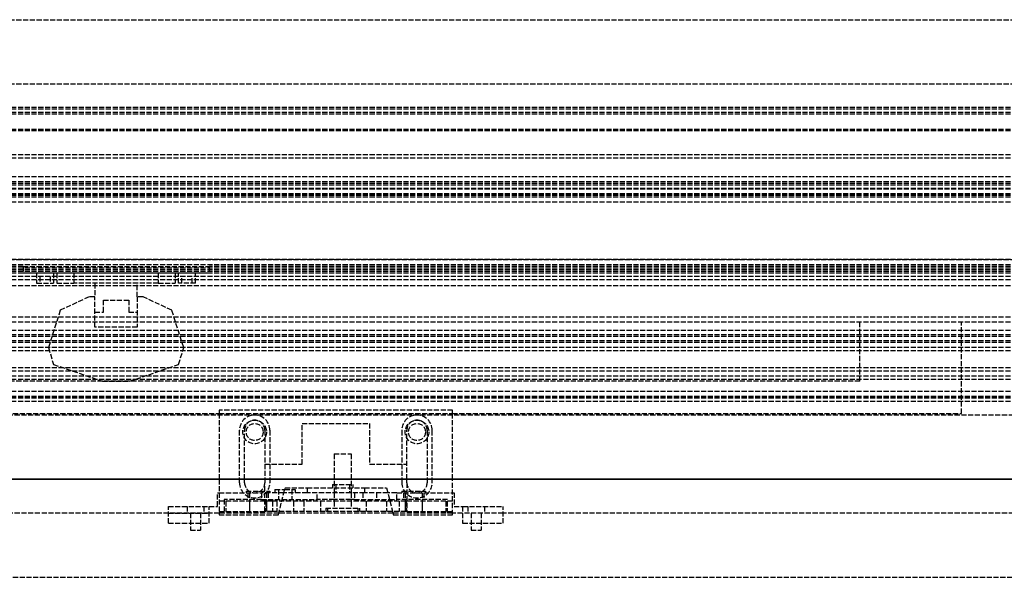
# Model space of a CAD drawing. Header units: millimetres. Extents: x 0 to 2538, y 0 to 599.
# Tile 13 of 18: x 1630 to 1921, y 0 to 165. Entities that reach past the tile are written whole.
import ezdxf

# ---------------------------------------------------------------- set-up
doc = ezdxf.new("R2010")
doc.units = ezdxf.units.MM
doc.header["$LTSCALE"] = 10
doc.linetypes.add('ALLCAD_Strich', pattern=[0.2, 0.15, -0.05])
doc.layers.add('BESCH_KONT_sich_schn_ansi_2d', color=40, linetype='Continuous')
doc.layers.add('BESCH_KONT_sich_schn_grun_2d', color=10, linetype='Continuous')

msp = doc.modelspace()

# ---------------------------------------------------------------- linework, layer by layer
at = {"layer": 'BESCH_KONT_sich_schn_ansi_2d', "linetype": 'ALLCAD_Strich'}
for p, q in [((0, 29, 2102), (2538, 29, 2102)), ((0, 29, 2202), (2538, 29, 2202)), ((0, 29, 2121), (2538, 29, 2121)), ((2519, 29), (19, 29)), ((2519, 29, 2098.5), (19, 29, 2098.5)), ((2519, 29, 46), (19, 29, 46)), ((2519, 29, 53.59), (19, 29, 53.59)), ((2519, 29, 60), (19, 29, 60)), ((2519, 29, 59), (19, 29, 59)), ((2416.5, 29, 41.5), (19, 29, 41.5)), ((2519, 29, 39.5), (19, 29, 39.5)), ((2519, 29, 58.5), (19, 29, 58.5)), ((2519, 29, 48), (19, 29, 48)), ((2519, 29, 45), (19, 29, 45)), ((2519, 29, 54), (19, 29, 54)), ((2519, 29, 50), (19, 29, 50)), ((2519, 29, 53.5), (19, 29, 53.5)), ((2519, 29, 54.5), (19, 29, 54.5)), ((2519, 29, 62), (19, 29, 62)), ((19, 29, 73), (2519, 29, 73)), ((19, 29, 79), (2519, 29, 79)), ((19, 29, 2087), (2519, 29, 2087)), ((2519, 29, 2045.5), (19, 29, 2045.5)), ((2519, 29, 2036.5), (19, 29, 2036.5)), ((2519, 29, 2037.5), (19, 29, 2037.5)), ((2519, 29, 2040), (19, 29, 2040)), ((2519, 29, 2122), (19, 29, 2122)), ((2519, 29, 2122.5), (19, 29, 2122.5)), ((2519, 29, 2121.55), (19, 29, 2121.55)), ((2519, 29, 2101.5), (19, 29, 2101.5)), ((2519, 29, 2100), (19, 29, 2100)), ((2519, 29, 2079), (19, 29, 2079)), ((2519, 29, 2046.5), (19, 29, 2046.5)), ((2519, 29, 2043), (19, 29, 2043)), ((2519, 29, 2044), (19, 29, 2044)), ((1264, 29, 32), (2519, 29, 32)), ((1264, 29, 2080), (2519, 29, 2080)), ((1273, 29, 73.5), (2524.5, 29, 73.5)), ((2524.5, 29, 2086.5), (1273, 29, 2086.5)), ((1406, 29, 2097.5), (1689, 29, 2097.5)), ((1691, 29, 2083.5), (1408.5, 29, 2083.5)), ((1689, 29, 2096), (1408.5, 29, 2096)), ((1878.5, 29, 2092.5), (1438.5, 29, 2092.5)), ((1878.5, 29, 2087.5), (1438.5, 29, 2087.5)), ((2344, 29, 31), (1439, 29, 31)), ((2344, 29, 29), (1439, 29, 29)), ((1674, 29, 2081), (1617, 29, 2081)), ((2375, 29, 2078), (1629, 29, 2078)), ((1631, 29, 2083.5), (1631, 29, 2081)), ((1631, 29, 2097.5), (1631, 29, 2083.5)), ((1631, 29, 2081), (1631, 29, 2079)), ((1631, 29, 2079), (1686, 29, 2079)), ((1636, 29, 2088.26), (1636.01, 29, 2088.26)), ((1636, 29, 2088.26), (1636.01, 29, 2088.26)), ((1636, 29, 2088.26), (1636.01, 29, 2088.26)), ((1636, 29, 2088.26), (1636, 29, 2088.26)), ((1636, 29, 2088.26), (1636.01, 29, 2088.26)), ((1636, 29, 2088.26), (1636.01, 29, 2088.26)), ((1636, 29, 2088.26), (1636.01, 29, 2088.26)), ((1636, 29, 2088.25), (1636.01, 29, 2088.25)), ((1636, 29, 2088.26), (1636, 29, 2088.25)), ((1636, 29, 2088.26), (1636.01, 29, 2088.26)), ((1636, 29, 2088.26), (1636, 29, 2088.26)), ((1636, 29, 2088.24), (1636.01, 29, 2088.24)), ((1636, 29, 2088.24), (1636.01, 29, 2088.24)), ((1636, 29, 2088.25), (1636.01, 29, 2088.25)), ((1636, 29, 2088.24), (1636, 29, 2088.25)), ((1636, 29, 2088.24), (1636.01, 29, 2088.24)), ((1636, 29, 2088.24), (1636.01, 29, 2088.24)), ((1636, 29, 2088.24), (1636.01, 29, 2088.24)), ((1636, 29, 2088.24), (1636.01, 29, 2088.24)), ((1636, 29, 2088.24), (1636, 29, 2088.24)), ((1636, 29, 2088.24), (1636.01, 29, 2088.24)), ((1636, 29, 2088.24), (1636, 29, 2088.24)), ((1636.01, 29, 2088.25), (1636, 29, 2088.25)), ((1636, 29, 2088.25), (1636.01, 29, 2088.25)), ((1636, 29, 2088.25), (1636.01, 29, 2088.25)), ((1636, 29, 2088.25), (1636, 29, 2088.25)), ((1636, 29, 2088.25), (1636.01, 29, 2088.25)), ((1636, 29, 2088.25), (1636.01, 29, 2088.25)), ((1636, 29, 2088.25), (1636.01, 29, 2088.25)), ((1636, 29, 2088.25), (1636.01, 29, 2088.25)), ((1636, 29, 2088.25), (1636, 29, 2088.25)), ((1636.01, 29, 2088.26), (1636.01, 29, 2088.26)), ((1636.01, 29, 2088.26), (1636.01, 29, 2088.26)), ((1636.01, 29, 2088.26), (1636.01, 29, 2088.25)), ((1636.01, 29, 2088.24), (1636.01, 29, 2088.25)), ((1636.01, 29, 2088.24), (1636.01, 29, 2088.24)), ((1636.01, 29, 2088.24), (1636.01, 29, 2088.24)), ((1636.01, 29, 2088.25), (1636.01, 29, 2088.25)), ((1636.01, 29, 2088.25), (1636.01, 29, 2088.25)), ((1638.5, 29, 2087.5), (1638.5, 29, 2092.5)), ((1640, 29, 2087.5), (1640, 29, 2092.5)), ((1642, 29, 2087.5), (1642, 29, 2092.5)), ((1646, 29, 2083.25), (1671, 29, 2083.25)), ((1671, 29, 2093.25), (1646, 29, 2093.25)), ((1650.5, 29, 2087.5), (1650.5, 29, 2092.5)), ((1652.25, 29, 2087.5), (1652.25, 29, 2092.5)), ((1654.75, 29, 2084.75), (1652.25, 29, 2084.75)), ((1652.25, 29, 2091.75), (1654.75, 29, 2091.75)), ((1652.25, 29, 2087.5), (1652.25, 29, 2084.75)), ((1654.5, 29, 2087.5), (1662.5, 29, 2087.5)), ((1654.5, 29, 2092.5), (1662.5, 29, 2092.5)), ((1654.5, 29, 2087.5), (1654.5, 29, 2092.5)), ((1654.75, 29, 2091.75), (1662.25, 29, 2091.75)), ((1662.25, 29, 2084.75), (1654.75, 29, 2084.75)), ((1654.75, 29, 2084.75), (1654.75, 29, 2091.75)), ((1662.25, 29, 2091.75), (1662.25, 29, 2084.75)), ((1664.75, 29, 2084.75), (1662.25, 29, 2084.75)), ((1662.25, 29, 2091.75), (1664.75, 29, 2091.75)), ((1662.5, 29, 2087.5), (1662.5, 29, 2092.5)), ((1664.75, 29, 2087.5), (1664.75, 29, 2092.5)), ((1664.75, 29, 2087.5), (1664.75, 29, 2084.75)), ((1666.5, 29, 2087.5), (1666.5, 29, 2092.5)), ((1674, 29, 2082), (1686, 29, 2082)), ((1674, 29, 2080), (1674, 29, 2082)), ((1674, 29, 2030), (1674, 29, 2080)), ((1674, 29, 2030), (1690.5, 29, 2030)), ((1686, 29, 2081), (1674, 29, 2081)), ((1675, 29, 2087.5), (1675, 29, 2092.5)), ((1677, 29, 2087.5), (1677, 29, 2092.5)), ((1678.5, 29, 2087.5), (1678.5, 29, 2092.5)), ((1686, 29, 2080), (1686, 29, 2082)), ((1686, 29, 2082), (1686, 29, 2083.5)), ((1691, 29, 2081), (1686, 29, 2081)), ((1686, 29, 2079), (1686, 29, 2080)), ((1686, 29, 2083.5), (1686, 29, 2097.5)), ((1688.5, 29, 2030), (1688.5, 29, 2080)), ((1689, 29, 2096), (1706.5, 29, 2096)), ((1689, 29, 2096), (1689, 29, 2097.5)), ((1689, 29, 2097.5), (1706.5, 29, 2097.5)), ((1689, 29, 2094), (1702.5, 29, 2094)), ((1689, 29, 2085), (1691, 29, 2085)), ((1689, 29, 2085), (1689, 29, 2094)), ((1702.5, 29, 2091), (1689, 29, 2091)), ((1690.5, 29, 2030), (1690.5, 29, 2080)), ((1690.5, 29, 2030), (1756.5, 29, 2030)), ((1691, 29, 2085), (1691, 29, 2080)), ((1707.18, 29, 2083.5), (1691, 29, 2083.5)), ((1691, 29, 2031), (1756, 29, 2031)), ((1691, 29, 2080), (1691, 29, 2031)), ((1756, 29, 2081), (1691, 29, 2081)), ((1695, 29, 2094.5), (1695, 29, 2096)), ((1695, 29, 2094.5), (1703.83, 29, 2094.5)), ((1696, 29, 2098), (1703, 29, 2098)), ((1696, 29, 2098), (1696, 29, 2097.5)), ((1696.5, 29, 2094.5), (1696.5, 29, 2097.5)), ((1697, 29, 2094.5), (1697, 29, 2094)), ((1697, 29, 2097.5), (1697, 29, 2094.5)), ((1697, 29, 2094), (1697, 29, 2091)), ((1697, 29, 2091), (1697, 29, 2094)), ((1697.5, 29, 2052), (1697.5, 29, 2058)), ((1701.5, 29, 2091), (1701.5, 29, 2080)), ((1702, 29, 2094.5), (1702, 29, 2094)), ((1702, 29, 2097.5), (1702, 29, 2094.5)), ((1702, 29, 2094), (1702, 29, 2091)), ((1702, 29, 2091), (1702, 29, 2094)), ((1702.5, 29, 2094), (1703.67, 29, 2094)), ((1702.5, 29, 2091), (1702.5, 29, 2094)), ((1702.75, 29, 2091), (1702.5, 29, 2091)), ((1702.5, 29, 2094.5), (1702.5, 29, 2097.5)), ((1704.29, 29, 2096), (1702.75, 29, 2091)), ((1702.75, 29, 2091), (1718, 29, 2091)), ((1703, 29, 2098), (1703, 29, 2097.5)), ((1703.5, 29, 2058), (1703.5, 29, 2052)), ((1703.67, 29, 2094), (1713.5, 29, 2094)), ((1703.83, 29, 2094.5), (1704, 29, 2094.5)), ((1704, 29, 2095.06), (1704, 29, 2096)), ((1704, 29, 2094.5), (1704, 29, 2095.06)), ((1704.75, 29, 2097.5), (1704.29, 29, 2096)), ((1706.75, 29, 2096), (1706.5, 29, 2096)), ((1706.5, 29, 2097.5), (1706.75, 29, 2097.5)), ((1706.5, 29, 2096), (1706.5, 29, 2097.5)), ((1740.25, 29, 2097.5), (1706.75, 29, 2097.5)), ((1708.5, 29, 2096), (1706.75, 29, 2096)), ((1709.82, 29, 2083.5), (1707.18, 29, 2083.5)), ((1715, 29, 2096), (1708.5, 29, 2096)), ((1708.5, 29, 2096), (1708.5, 29, 2097.5)), ((1718, 29, 2083.5), (1709.82, 29, 2083.5)), ((1711, 29, 2090.5), (1714, 29, 2090.5)), ((1714, 29, 2080.5), (1711, 29, 2080.5)), ((1712.49, 29, 2090.5), (1712.49, 29, 2090.49)), ((1712.49, 29, 2090.49), (1712.5, 29, 2090.49)), ((1712.49, 29, 2090.49), (1712.49, 29, 2090.49)), ((1712.49, 29, 2090.49), (1712.49, 29, 2090.49)), ((1712.49, 29, 2090.5), (1712.49, 29, 2090.49)), ((1712.49, 29, 2090.5), (1712.49, 29, 2090.49)), ((1712.49, 29, 2090.5), (1712.49, 29, 2090.49)), ((1712.49, 29, 2090.5), (1712.49, 29, 2090.49)), ((1712.49, 29, 2090.5), (1712.49, 29, 2090.49)), ((1712.49, 29, 2090.5), (1712.49, 29, 2090.49)), ((1712.5, 29, 2090.5), (1712.5, 29, 2090.49)), ((1712.5, 29, 2090.49), (1712.5, 29, 2090.49)), ((1712.5, 29, 2090.49), (1712.5, 29, 2090.49)), ((1712.5, 29, 2090.5), (1712.5, 29, 2090.49)), ((1712.5, 29, 2090.5), (1712.5, 29, 2090.49)), ((1712.5, 29, 2090.5), (1712.5, 29, 2090.49)), ((1712.51, 29, 2090.49), (1712.5, 29, 2090.49)), ((1712.5, 29, 2090.5), (1712.5, 29, 2090.49)), ((1712.5, 29, 2090.49), (1712.5, 29, 2090.5)), ((1712.5, 29, 2090.5), (1712.5, 29, 2090.49)), ((1712.5, 29, 2090.5), (1712.5, 29, 2090.49)), ((1712.5, 29, 2090.5), (1712.5, 29, 2090.49)), ((1712.51, 29, 2090.5), (1712.51, 29, 2090.49)), ((1712.51, 29, 2090.5), (1712.51, 29, 2090.49)), ((1712.51, 29, 2090.49), (1712.51, 29, 2090.49)), ((1712.51, 29, 2090.49), (1712.51, 29, 2090.49)), ((1712.51, 29, 2090.5), (1712.51, 29, 2090.49)), ((1712.51, 29, 2090.5), (1712.51, 29, 2090.49)), ((1712.51, 29, 2090.5), (1712.51, 29, 2090.49)), ((1712.51, 29, 2090.5), (1712.51, 29, 2090.49)), ((1712.51, 29, 2090.5), (1712.51, 29, 2090.49)), ((1713.5, 29, 2094), (1733.5, 29, 2094)), ((1713.5, 29, 2091), (1713.5, 29, 2094)), ((1715, 29, 2096), (1732, 29, 2096)), ((1715, 29, 2085.5), (1718, 29, 2085.5)), ((1715, 29, 2097.5), (1715, 29, 2085.5)), ((1718.58, 29, 2083.5), (1718, 29, 2083.5)), ((1718, 29, 2085.5), (1719, 29, 2085.5)), ((1718, 29, 2082.5), (1718, 29, 2088.5)), ((1718, 29, 2080.5), (1718, 29, 2082.5)), ((1718, 29, 2088.5), (1718, 29, 2091)), ((1729, 29, 2080.5), (1718, 29, 2080.5)), ((1718, 29, 2091), (1729, 29, 2091)), ((1732.5, 29, 2083.5), (1718.58, 29, 2083.5)), ((1719, 29, 2085.5), (1732, 29, 2085.5)), ((1729, 29, 2091), (1729, 29, 2080.5)), ((1729, 29, 2091), (1733.84, 29, 2091)), ((1738.5, 29, 2096), (1732, 29, 2096)), ((1732, 29, 2085.5), (1732, 29, 2097.5)), ((1734.82, 29, 2083.5), (1732.5, 29, 2083.5)), ((1732.5, 29, 2083), (1732.5, 29, 2088.5)), ((1733.5, 29, 2094), (1743.33, 29, 2094)), ((1733.5, 29, 2091), (1733.5, 29, 2094)), ((1733.84, 29, 2091), (1737.16, 29, 2091)), ((1756, 29, 2083.5), (1734.82, 29, 2083.5)), ((1737.16, 29, 2091), (1741.5, 29, 2091)), ((1738.5, 29, 2088.5), (1738.5, 29, 2083)), ((1740.25, 29, 2096), (1738.5, 29, 2096)), ((1738.5, 29, 2096), (1738.5, 29, 2097.5)), ((1740.5, 29, 2096), (1740.25, 29, 2096)), ((1740.25, 29, 2097.5), (1740.5, 29, 2097.5)), ((1740.5, 29, 2096), (1758, 29, 2096)), ((1740.5, 29, 2097.5), (1740.5, 29, 2096)), ((1740.5, 29, 2097.5), (1758, 29, 2097.5)), ((1741.5, 29, 2080), (1741.5, 29, 2091)), ((1741.5, 29, 2091), (1744.25, 29, 2091)), ((1742.71, 29, 2096), (1742.25, 29, 2097.5)), ((1744.25, 29, 2091), (1742.71, 29, 2096)), ((1743, 29, 2095.06), (1743, 29, 2096)), ((1743.17, 29, 2094.5), (1743, 29, 2094.5)), ((1743, 29, 2094.5), (1743, 29, 2095.06)), ((1752, 29, 2094.5), (1743.17, 29, 2094.5)), ((1743.33, 29, 2094), (1744.5, 29, 2094)), ((1743.5, 29, 2052), (1743.5, 29, 2058)), ((1744, 29, 2098), (1751, 29, 2098)), ((1744, 29, 2098), (1744, 29, 2097.5)), ((1744.5, 29, 2091), (1744.25, 29, 2091)), ((1744.5, 29, 2091), (1744.5, 29, 2094)), ((1744.5, 29, 2094), (1758, 29, 2094)), ((1744.5, 29, 2094.5), (1744.5, 29, 2097.5)), ((1758, 29, 2091), (1744.5, 29, 2091)), ((1745, 29, 2094.5), (1745, 29, 2094)), ((1745, 29, 2097.5), (1745, 29, 2094.5)), ((1745, 29, 2094), (1745, 29, 2091)), ((1745, 29, 2091), (1745, 29, 2094)), ((1749.5, 29, 2058), (1749.5, 29, 2052)), ((1750, 29, 2094.5), (1750, 29, 2094)), ((1750, 29, 2097.5), (1750, 29, 2094.5)), ((1750, 29, 2094), (1750, 29, 2091)), ((1750, 29, 2091), (1750, 29, 2094)), ((1750.5, 29, 2094.5), (1750.5, 29, 2097.5)), ((1751, 29, 2098), (1751, 29, 2097.5)), ((1752, 29, 2094.5), (1752, 29, 2096)), ((1908.5, 29, 2083.5), (1756, 29, 2083.5)), ((1756, 29, 2080), (1756, 29, 2085)), ((1756, 29, 2085), (1758, 29, 2085)), ((1761, 29, 2081), (1756, 29, 2081)), ((1756, 29, 2031), (1756, 29, 2080)), ((1756.5, 29, 2030), (1756.5, 29, 2080)), ((1756.5, 29, 2030), (1773, 29, 2030)), ((1758, 29, 2097.5), (1908.5, 29, 2097.5)), ((1758, 29, 2096), (1758, 29, 2097.5)), ((1758, 29, 2085), (1758, 29, 2094)), ((1908.5, 29, 2096), (1758, 29, 2096)), ((1758.5, 29, 2030), (1758.5, 29, 2080)), ((1761, 29, 2082), (1773, 29, 2082)), ((1761, 29, 2080), (1761, 29, 2082)), ((1773, 29, 2081), (1761, 29, 2081)), ((1773, 29, 2080), (1773, 29, 2082)), ((2358, 29, 2081), (1773, 29, 2081)), ((1773, 29, 2030), (1773, 29, 2080)), ((1878.5, 29, 2087.5), (1878.5, 29, 2092.5)), ((1908.5, 29, 2083.5), (1908.5, 29, 2097.5)), ((2394.5, 29, 2096), (1908.5, 29, 2096)), ((2519, 29, 2097.5), (1908.5, 29, 2097.5))]:
    msp.add_line(p, q, dxfattribs=at)
at = {"layer": 'BESCH_KONT_sich_schn_ansi_2d', "linetype": 'ALLCAD_Strich', "extrusion": (0, -1, 0)}
for centre, radius in [((1637.5, 2088.25, -29), 2.5), ((1679.5, 2088.25, -29), 1.5), ((1682, 2036, -29), 1.5), ((1682, 2068, -29), 1.5), ((1700.5, 2056, -29), 3.5), ((1700.5, 2056, -29), 2.5), ((1708.5, 2085, -29), 3), ((1725.5, 2090.5, -29), 4.5), ((1725.5, 2090.5, -29), 3), ((1725.5, 2090.5, -29), 2.5), ((1725.5, 2090.5, -29), 2.5), ((1746.5, 2056, -29), 3.5), ((1746.5, 2056, -29), 2.5), ((1765, 2036, -29), 1.5), ((1765, 2068, -29), 1.5)]:
    msp.add_circle(centre, radius, dxfattribs=at)
at = {"layer": 'BESCH_KONT_sich_schn_ansi_2d', "linetype": 'ALLCAD_Strich', "extrusion": (0, 1, 0)}
for centre, radius in [((-1637.5, 2088.25, 29), 1.5), ((-1679.5, 2088.25, 29), 2.5), ((-1682, 2068, 29), 2.5), ((-1682, 2036, 29), 2.5), ((-1682, 2052, 29), 2.5), ((-1708.5, 2085, 29), 2), ((-1725.5, 2090.5, 29), 5), ((-1725.5, 2090.5, 29), 2), ((-1765, 2052, 29), 2.5), ((-1765, 2036, 29), 2.5), ((-1765, 2068, 29), 2.5)]:
    msp.add_circle(centre, radius, dxfattribs=at)
at = {"layer": 'BESCH_KONT_sich_schn_ansi_2d', "linetype": 'ALLCAD_Strich', "extrusion": (0, -1, 0)}
for centre, start, end in [((1646, 2088.25, -29), 90, 251.8051), ((1646, 2088.25, -29), 251.8051, 270), ((1671, 2088.25, -29), 270, 288.1949), ((1671, 2088.25, -29), 288.1949, 90)]:
    msp.add_arc(centre, 5, start, end, dxfattribs=at)
at = {"layer": 'BESCH_KONT_sich_schn_ansi_2d', "linetype": 'ALLCAD_Strich', "extrusion": (0, 1, 0)}
for centre, radius, start, end in [((-1700.5, 2052, 29), 3, 180, 0), ((-1700.5, 2058, 29), 3, 0, 180), ((-1711, 2085.5, 29), 5, 270, 90), ((-1714, 2085.5, 29), 5, 90, 270), ((-1733.5, 2085, 29), 2, 300, 60), ((-1733.5, 2085, 29), 2, 180, 300), ((-1733.5, 2085, 29), 2, 60, 180), ((-1735.5, 2083, 29), 3, 180, 0), ((-1735.5, 2088.5, 29), 3, 0, 180), ((-1746.5, 2052, 29), 3, 180, 0), ((-1746.5, 2058, 29), 3, 0, 180)]:
    msp.add_arc(centre, radius, start, end, dxfattribs=at)
at = {"layer": 'BESCH_KONT_sich_schn_grun_2d', "linetype": 'ALLCAD_Strich'}
for p, q in [((19, 165), (2519, 165)), ((19, 146), (2519, 146)), ((2519, 139), (19, 139)), ((2519, 138.5), (19, 138.5)), ((2519, 137.5), (19, 137.5)), ((2519, 137), (19, 137)), ((2519, 132.5), (19, 132.5)), ((2519, 132.09), (19, 132.09)), ((2519, 125), (19, 125)), ((2519, 124), (19, 124)), ((2519, 124), (19.02, 124)), ((2519, 118.5), (19, 118.5)), ((2519, 117), (19, 117)), ((2519, 116.5), (19, 116.5)), ((2519, 116), (19, 116)), ((2519, 115), (19, 115)), ((2519, 114.84), (19, 114.84)), ((2519, 113.5), (19, 113.5)), ((2519, 113.18), (19, 113.18)), ((2519, 113), (19, 113)), ((2519, 112.5), (19, 112.5)), ((2519, 111), (19, 111)), ((19, 94), (2519, 94)), ((2519, 94), (19, 94)), ((2519, 92.5), (19, 92.5)), ((1631, 92), (19, 92)), ((2519, 91.5), (19, 91.5)), ((2519, 91), (19, 91)), ((2519, 90.5), (19, 90.5)), ((1631, 92), (1631, 90)), ((1631, 92), (1686, 92)), ((1686, 92), (1686, 90)), ((2519, 92), (1686, 92)), ((2519, 90), (19, 90)), ((2519, 89), (19, 89)), ((2519, 88), (19, 88)), ((1686, 90), (1631, 90)), ((1635, 90), (1635, 87)), ((1636, 89), (1636.01, 89)), ((1636, 89), (1636, 89)), ((1636, 89), (1636.01, 89)), ((1636, 89), (1636, 88.99)), ((1636, 89), (1636.01, 89)), ((1636, 89), (1636.01, 89)), ((1636, 89), (1636.01, 89)), ((1636, 89), (1636.01, 89)), ((1636, 88.99), (1636.01, 88.99)), ((1636, 88.99), (1636.01, 88.99)), ((1636, 88.99), (1636, 88.99)), ((1636, 88.99), (1636.01, 88.99)), ((1636, 88.99), (1636.01, 88.99)), ((1636, 88.99), (1636.01, 88.99)), ((1636, 88.99), (1636.01, 88.99)), ((1636, 88.99), (1636.01, 88.99)), ((1636, 88.99), (1636.01, 88.99)), ((1636, 88.99), (1636, 87)), ((1636.01, 89), (1636.01, 89)), ((1636.01, 89), (1636.01, 88.99)), ((1636.01, 88.99), (1636.01, 88.99)), ((1639, 89), (1639, 87)), ((1640, 90), (1640, 87)), ((1641, 90), (1641, 87)), ((1646, 90), (1646, 87)), ((1671, 90), (1671, 87)), ((1676, 90), (1676, 87)), ((1677, 87), (1677, 90)), ((1678, 87), (1678, 89)), ((1681, 87), (1681, 89)), ((1682, 87), (1682, 90)), ((2519, 86.25), (19, 86.25)), ((1635, 87), (1640, 87)), ((1641, 87), (1646, 87)), ((1671, 87), (1646, 87)), ((1652.25, 87), (1652.25, 83)), ((1664.75, 83), (1664.75, 87)), ((1671, 87), (1676, 87)), ((1682, 87), (1677, 87)), ((1650.5, 83), (1642, 79)), ((1652.25, 83), (1650.5, 83)), ((1652.25, 74), (1652.25, 83)), ((1654.75, 82), (1662.25, 82)), ((1654.75, 78.5), (1654.75, 82)), ((1662.25, 82), (1662.25, 78.5)), ((1664.75, 83), (1664.75, 74)), ((1666.5, 83), (1664.75, 83)), ((1675, 79), (1666.5, 83)), ((1642, 79), (1638.5, 68)), ((1678.5, 68), (1675, 79)), ((2519, 77), (19, 77)), ((1652.25, 78.5), (1654.75, 78.5)), ((1662.25, 78.5), (1664.75, 78.5)), ((2519, 75.5), (19, 75.5)), ((2519, 73), (19, 73)), ((1664.75, 74), (1652.25, 74)), ((1878.5, 58), (1878.5, 75.5)), ((1908.5, 48.5), (1908.5, 75.5)), ((2519, 71.75), (19, 71.75)), ((2519, 71.25), (19, 71.25)), ((2519, 70), (1509, 70)), ((2519, 69.5), (19, 69.5)), ((2519, 68), (19, 68)), ((2401, 67), (1603, 67)), ((1638.5, 68), (1640, 63)), ((1677, 63), (1678.5, 68)), ((2401, 62), (1603, 62)), ((1640, 63), (1654.5, 58)), ((1662.5, 58), (1677, 63)), ((2519, 61), (19, 61)), ((2519, 59.5), (19, 59.5)), ((2519, 58.5), (1210, 58.5)), ((1878.5, 58), (1438.5, 58)), ((1654.5, 58), (1662.5, 58)), ((2519, 55), (19, 55)), ((2519, 53.25), (19, 53.25)), ((2519, 53), (19, 53)), ((2519, 53.5), (1219.5, 53.5)), ((2519, 52), (1217.5, 52)), ((2538, 48), (0, 48)), ((1406, 48.5), (1689, 48.5)), ((1758, 49.5), (1689, 49.5)), ((1689, 49.5), (1689, 48.5)), ((1689, 48.5), (1758, 48.5)), ((1689, 48.5), (1689, 29)), ((1758, 48.5), (1758, 49.5)), ((1758, 48.5), (1908.5, 48.5)), ((1758, 29), (1758, 48.5)), ((1713.5, 45.5), (1733.5, 45.5)), ((1713.5, 33.5), (1713.5, 45.5)), ((1733.5, 45.5), (1733.5, 33.5)), ((1695, 28), (1695, 43.5)), ((1696.5, 29), (1696.5, 43.5)), ((1702.5, 43.5), (1702.5, 29)), ((1704, 43.5), (1704, 28)), ((1743, 43.5), (1743, 28)), ((1744.5, 29), (1744.5, 43.5)), ((1750.5, 43.5), (1750.5, 29)), ((1752, 28), (1752, 43.5)), ((1723, 36.5), (1728, 36.5)), ((1723, 36.5), (1723, 25)), ((1728, 36.5), (1728, 25)), ((1702.5, 33.5), (1713.5, 33.5)), ((1733.5, 33.5), (1744.5, 33.5)), ((0, 29), (2538, 29)), ((1689, 29), (1689, 18.5)), ((1696.5, 28), (1696.5, 29)), ((1702.5, 29), (1702.5, 28)), ((1702.5, 19.5), (1702.5, 28)), ((1706.5, 18.5), (1708.5, 26.5)), ((1708.5, 26.5), (1715, 26.5)), ((1715, 26.5), (1715, 25)), ((1715, 26.5), (1732, 26.5)), ((1722.5, 27.5), (1728.5, 27.5)), ((1722.5, 27.5), (1722.5, 26.5)), ((1723.5, 27.5), (1723.5, 25)), ((1727.5, 27.5), (1727.5, 25)), ((1728.5, 27.5), (1728.5, 26.5)), ((1732, 26.5), (1738.5, 26.5)), ((1732, 26.5), (1732, 25)), ((1738.5, 26.5), (1740.5, 18.5)), ((1744.5, 28), (1744.5, 29)), ((1744.5, 28), (1744.5, 19.5)), ((1750.5, 29), (1750.5, 28)), ((1758, 18.5), (1758, 29)), ((1688.5, 25), (1689, 25)), ((1688.5, 21), (1688.5, 25)), ((1689, 25), (1701.5, 25)), ((1697, 25.5), (1704, 25.5)), ((1697, 25.5), (1697, 25)), ((1697.5, 25), (1697.5, 23)), ((1698, 25), (1698, 19)), ((1708.12, 25), (1701.5, 25)), ((1701.5, 25), (1701.5, 23)), ((1703, 25), (1703, 19)), ((1703.5, 25), (1703.5, 23)), ((1704, 25.5), (1704, 25)), ((1705.5, 26), (1708.38, 26)), ((1705.5, 26), (1705.5, 25)), ((1706.5, 26), (1706.5, 23)), ((1715, 25), (1708.12, 25)), ((1708.38, 26), (1711.5, 26)), ((1710.5, 26), (1710.5, 23)), ((1711.5, 26), (1711.5, 25)), ((1732, 25), (1715, 25)), ((1718, 23), (1718, 25)), ((1723, 25), (1723, 22.5)), ((1728, 25), (1728, 22.5)), ((1729, 25), (1729, 23)), ((1731.5, 25), (1731.5, 23)), ((1738.88, 25), (1732, 25)), ((1735.5, 25), (1735.5, 23)), ((1741.5, 25), (1738.88, 25)), ((1741.5, 25), (1758, 25)), ((1741.5, 23), (1741.5, 25)), ((1743, 25.5), (1750, 25.5)), ((1743, 25.5), (1743, 25)), ((1743.5, 25), (1743.5, 23)), ((1744, 25), (1744, 19)), ((1749, 25), (1749, 19)), ((1749.5, 25), (1749.5, 23)), ((1750, 25.5), (1750, 25)), ((1758, 25), (1758.5, 25)), ((1758.5, 25), (1758.5, 21)), ((1674, 21), (1686, 21)), ((1674, 16), (1674, 21)), ((1679.5, 21), (1679.5, 19)), ((1684.5, 21), (1684.5, 19)), ((1686, 16), (1686, 21)), ((1686, 21), (1688.5, 21)), ((1702.5, 22.5), (1689, 22.5)), ((1690.5, 23), (1690.5, 19)), ((1701.5, 23), (1690.5, 23)), ((1691, 22.5), (1691, 19.5)), ((1698, 22.5), (1698, 19.5)), ((1701.5, 23), (1707.62, 23)), ((1702.75, 22.5), (1702.5, 22.5)), ((1702.75, 22.5), (1702.75, 19.5)), ((1704.75, 22.5), (1702.75, 22.5)), ((1703, 22.5), (1703, 19.5)), ((1704.75, 22.5), (1704.75, 19.5)), ((1742.25, 22.5), (1704.75, 22.5)), ((1706, 22.5), (1706, 19.5)), ((1707.62, 23), (1718, 23)), ((1711, 22.5), (1711, 19.5)), ((1712.49, 22.5), (1712.49, 22.49)), ((1712.49, 22.5), (1712.49, 22.49)), ((1712.49, 22.49), (1712.49, 22.5)), ((1712.49, 22.5), (1712.49, 22.5)), ((1712.49, 22.49), (1712.49, 22.49)), ((1712.49, 22.49), (1712.49, 22.49)), ((1712.5, 22.5), (1712.5, 22.49)), ((1712.5, 22.49), (1712.5, 22.5)), ((1712.5, 22.5), (1712.5, 22.5)), ((1712.5, 22.5), (1712.5, 22.5)), ((1712.5, 22.5), (1712.5, 22.5)), ((1712.5, 22.49), (1712.5, 22.5)), ((1712.5, 22.5), (1712.5, 22.5)), ((1712.5, 22.49), (1712.5, 22.5)), ((1712.5, 22.5), (1712.5, 22.49)), ((1712.5, 22.49), (1712.5, 22.49)), ((1712.5, 22.49), (1712.5, 22.49)), ((1712.5, 22.49), (1712.5, 22.49)), ((1712.51, 22.49), (1712.51, 22.5)), ((1712.51, 22.5), (1712.51, 22.49)), ((1712.51, 22.49), (1712.51, 22.5)), ((1712.51, 22.5), (1712.51, 22.5)), ((1712.51, 22.49), (1712.51, 22.49)), ((1712.51, 22.49), (1712.51, 22.49)), ((1714, 22.5), (1714, 19.5)), ((1723, 23), (1718, 23)), ((1719, 22.5), (1719, 19.5)), ((1720.5, 20.5), (1730.5, 20.5)), ((1720.5, 20.5), (1720.5, 19.5)), ((1721, 20.5), (1721, 19.5)), ((1728, 23), (1723, 23)), ((1723, 22.5), (1723, 20.5)), ((1723, 22.5), (1723, 20.5)), ((1729, 23), (1728, 23)), ((1728, 22.5), (1728, 20.5)), ((1728, 22.5), (1728, 20.5)), ((1729, 23), (1739.38, 23)), ((1730, 20.5), (1730, 19.5)), ((1730.5, 20.5), (1730.5, 19.5)), ((1732.5, 22.5), (1732.5, 19.5)), ((1738.5, 22.5), (1738.5, 19.5)), ((1739.38, 23), (1741.5, 23)), ((1756.5, 23), (1741.5, 23)), ((1742.25, 22.5), (1742.25, 19.5)), ((1744.25, 22.5), (1742.25, 22.5)), ((1744, 22.5), (1744, 19.5)), ((1744.5, 22.5), (1744.25, 22.5)), ((1744.25, 22.5), (1744.25, 19.5)), ((1758, 22.5), (1744.5, 22.5)), ((1749, 22.5), (1749, 19.5)), ((1756, 22.5), (1756, 19.5)), ((1756.5, 19), (1756.5, 23)), ((1758.5, 21), (1761, 21)), ((1761, 21), (1761, 16)), ((1761, 21), (1773, 21)), ((1762.5, 21), (1762.5, 19)), ((1767.5, 21), (1767.5, 19)), ((1773, 16), (1773, 21)), ((1674, 19), (1425, 19)), ((1674, 19), (1686, 19)), ((1686, 19), (1674, 19)), ((1680.5, 19), (1680.5, 14)), ((1683.5, 19), (1683.5, 14)), ((1689, 19), (1686, 19)), ((1689, 19), (1686, 19)), ((1689, 19.5), (1702.5, 19.5)), ((1690.5, 19), (1689, 19)), ((1706.62, 19), (1689, 19)), ((1689, 18.5), (1706.5, 18.5)), ((1702.75, 19.5), (1702.5, 19.5)), ((1704.75, 19.5), (1702.75, 19.5)), ((1742.25, 19.5), (1704.75, 19.5)), ((1740.37, 19), (1706.62, 19)), ((1758, 19), (1740.37, 19)), ((1740.5, 18.5), (1758, 18.5)), ((1744.25, 19.5), (1742.25, 19.5)), ((1744.5, 19.5), (1744.25, 19.5)), ((1744.5, 19.5), (1758, 19.5)), ((1758, 19), (1756.5, 19)), ((1761, 19), (1758, 19)), ((1761, 19), (1758, 19)), ((1773, 19), (1761, 19)), ((1773, 19), (1761, 19)), ((1763.5, 19), (1763.5, 14)), ((1766.5, 19), (1766.5, 14)), ((2358, 19), (1773, 19)), ((1674, 16), (1686, 16)), ((1761, 16), (1773, 16)), ((1680.5, 14), (1683.5, 14)), ((1763.5, 14), (1766.5, 14)), ((1264, 0), (2519, 0))]:
    msp.add_line(p, q, dxfattribs=at)
for centre, radius in [((1699.5, 43), 3.5), ((1699.5, 43), 2.5), ((1747.5, 43), 3.5), ((1747.5, 43), 2.5)]:
    msp.add_circle(centre, radius, dxfattribs=at)
for centre, radius, start, end in [((1699.5, 43.5), 4.5, 360, 180), ((1747.5, 43.5), 4.5, 0, 180), ((1699.5, 43.5), 3, 0, 180), ((1747.5, 43.5), 3, 0, 180), ((1699.5, 28), 4.5, 180, 360), ((1699.5, 28), 3, 180, 0), ((1747.5, 28), 4.5, 180, 0), ((1747.5, 28), 3, 180, 0), ((1712.49, 22.5), 0.00271, 90, 180), ((1712.49, 22.5), 0.00271, 0, 90), ((1712.49, 22.5), 0.00116, 360, 90), ((1712.49, 22.5), 0.00116, 90, 180), ((1712.49, 22.49), 0.00271, 180, 270), ((1712.49, 22.49), 0.00271, 270, 360), ((1712.49, 22.49), 0.00116, 270, 0), ((1712.49, 22.49), 0.00116, 180, 270), ((1712.5, 22.5), 0.00217, 360, 90), ((1712.5, 22.49), 0.00093, 0, 90), ((1712.51, 22.5), 0.00271, 90, 180), ((1712.5, 22.49), 0.00217, 270, 0), ((1712.5, 22.49), 0.00093, 270, 360), ((1712.51, 22.49), 0.00271, 180, 270), ((1712.51, 22.5), 0.00271, 0, 90), ((1712.51, 22.5), 0.00116, 360, 90), ((1712.51, 22.5), 0.00116, 90, 180), ((1712.51, 22.49), 0.00271, 270, 360), ((1712.51, 22.49), 0.00116, 270, 0), ((1712.51, 22.49), 0.00116, 180, 270)]:
    msp.add_arc(centre, radius, start, end, dxfattribs=at)

doc.saveas('drawing.dxf')
